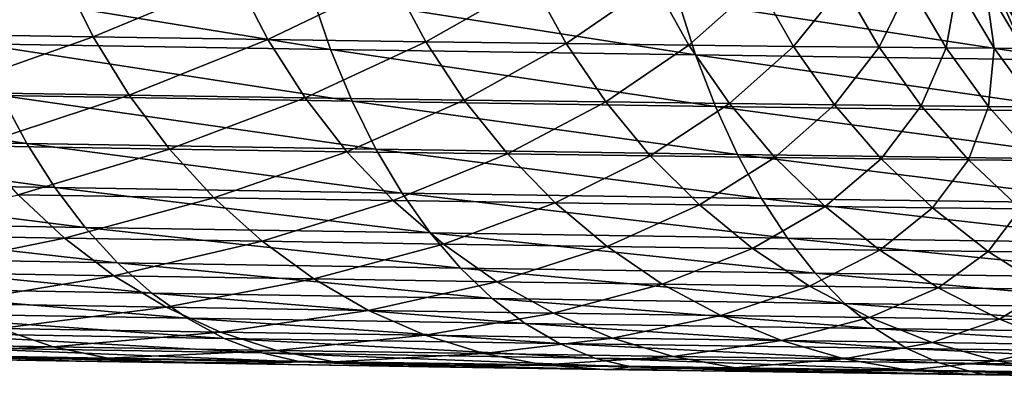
# Model space of a CAD drawing. Header units: metres. Extents: x -105 to 105, y -72 to 59.
# Tile 103 of 256: x -13.376 to -10.742, y -71.714 to -70.757. Entities that reach past the tile are written whole.
import ezdxf

# ---------------------------------------------------------------- set-up
doc = ezdxf.new("R2010")
doc.units = ezdxf.units.M
doc.layers.add('solid_509431_AD150_SW0001', color=7, linetype='CONTINUOUS')

msp = doc.modelspace()

# ---------------------------------------------------------------- linework, layer by layer
at = {"layer": 'solid_509431_AD150_SW0001'}
for points in [[(-10.767155, -70.665817, -92.957733), (-10.784768, -70.612846, -93.277008), (-10.687591, -70.787865, -93.271049)], [(-10.684703, -70.744888, -93.590111), (-10.687591, -70.787865, -93.271049), (-10.784768, -70.612846, -93.277008)], [(-13.261759, -70.636917, -25.346119), (-13.689859, -70.795219, -24.55905), (-13.769016, -70.629021, -24.619711)], [(-13.261759, -70.636917, -25.346119), (-13.179123, -70.80323, -25.290321), (-13.689859, -70.795219, -24.55905)], [(-12.797625, -70.64373, -26.100756), (-13.179123, -70.80323, -25.290321), (-13.261759, -70.636917, -25.346119)], [(-12.797625, -70.64373, -26.100756), (-12.711813, -70.810158, -26.050011), (-13.179123, -70.80323, -25.290321)], [(-12.378177, -70.649529, -26.881071), (-12.711813, -70.810158, -26.050011), (-12.797625, -70.64373, -26.100756)], [(-12.378177, -70.649529, -26.881071), (-12.2895, -70.816071, -26.835546), (-12.711813, -70.810158, -26.050011)], [(-12.004829, -70.654373, -27.684422), (-12.2895, -70.816071, -26.835546), (-12.378177, -70.649529, -26.881071)], [(-12.004829, -70.654373, -27.684422), (-11.913608, -70.821037, -27.644268), (-12.2895, -70.816071, -26.835546)], [(-11.678838, -70.658318, -28.508085), (-11.913608, -70.821037, -27.644268), (-12.004829, -70.654373, -27.684422)], [(-13.541514, -70.674324, 11.781763), (-13.487412, -70.821236, 11.706557), (-12.544039, -70.836517, 12.37593)], [(-12.594357, -70.689728, 12.453938), (-13.541514, -70.674324, 11.781763), (-12.544039, -70.836517, 12.37593)], [(-11.678838, -70.658318, -28.508085), (-11.5854, -70.825104, -28.473436), (-11.913608, -70.821037, -27.644268)], [(-11.401299, -70.66143, -29.349277), (-11.5854, -70.825104, -28.473436), (-11.678838, -70.658318, -28.508085)], [(-11.401299, -70.66143, -29.349277), (-11.305981, -70.828339, -29.320246), (-11.5854, -70.825104, -28.473436)], [(-11.173146, -70.663742, -30.205154), (-11.305981, -70.828339, -29.320246), (-11.401299, -70.66143, -29.349277)], [(-11.173146, -70.663742, -30.205154), (-11.076287, -70.83078, -30.181833), (-11.305981, -70.828339, -29.320246)], [(-10.995144, -70.665314, -31.072828), (-11.076287, -70.83078, -30.181833), (-11.173146, -70.663742, -30.205154)], [(-10.995144, -70.665314, -31.072828), (-10.897091, -70.832474, -31.055294), (-11.076287, -70.83078, -30.181833)], [(-10.867889, -70.666161, -31.949362), (-10.897091, -70.832474, -31.055294), (-10.995144, -70.665314, -31.072828)], [(-10.867889, -70.666161, -31.949362), (-10.768992, -70.833443, -31.937668), (-10.897091, -70.832474, -31.055294)], [(-10.791813, -70.666321, -32.831898), (-10.768992, -70.833443, -31.937668), (-10.867889, -70.666161, -31.949362)], [(-10.791813, -70.666321, -32.831898), (-10.767155, -70.665817, -33.705761), (-10.692423, -70.833725, -32.826084)], [(-10.791813, -70.666321, -32.831898), (-10.692423, -70.833725, -32.826084), (-10.768992, -70.833443, -31.937668)], [(-10.667624, -70.833344, -92.957733), (-10.767155, -70.665817, -92.957733), (-10.687591, -70.787865, -93.271049)], [(-10.767155, -70.665817, -33.705761), (-10.767155, -70.665817, -92.957733), (-10.667624, -70.833344, -92.957733)], [(-10.667624, -70.833344, -33.705761), (-10.767155, -70.665817, -33.705761), (-10.667624, -70.833344, -92.957733)], [(-10.692423, -70.833725, -32.826084), (-10.767155, -70.665817, -33.705761), (-10.667624, -70.833344, -33.705761)], [(-12.594357, -70.689728, 12.453938), (-12.544039, -70.836517, 12.37593), (-11.567448, -70.851173, 12.995906)], [(-11.61385, -70.704498, 13.076509), (-12.594357, -70.689728, 12.453938), (-11.567448, -70.851173, 12.995906)], [(-11.61385, -70.704498, 13.076509), (-11.567448, -70.851173, 12.995906), (-10.560231, -70.865051, 13.564857)], [(-10.602593, -70.718475, 13.647842), (-11.61385, -70.704498, 13.076509), (-10.560231, -70.865051, 13.564857)], [(-13.179123, -70.80323, -25.290321), (-13.598102, -70.950989, -24.489155), (-13.689859, -70.795219, -24.55905)], [(-13.179123, -70.80323, -25.290321), (-13.083365, -70.959099, -25.226019), (-13.598102, -70.950989, -24.489155)], [(-12.711813, -70.810158, -26.050011), (-13.083365, -70.959099, -25.226019), (-13.179123, -70.80323, -25.290321)], [(-12.711813, -70.810158, -26.050011), (-12.612396, -70.966141, -25.99152), (-13.083365, -70.959099, -25.226019)], [(-12.2895, -70.816071, -26.835546), (-12.612396, -70.966141, -25.99152), (-12.711813, -70.810158, -26.050011)], [(-13.487412, -70.821236, 11.706557), (-13.425786, -70.959557, 11.621497), (-12.486722, -70.974709, 12.287701)], [(-12.544039, -70.836517, 12.37593), (-13.487412, -70.821236, 11.706557), (-12.486722, -70.974709, 12.287701)], [(-12.2895, -70.816071, -26.835546), (-12.186779, -70.972168, -26.783062), (-12.612396, -70.966141, -25.99152)], [(-12.544039, -70.836517, 12.37593), (-12.486722, -70.974709, 12.287701), (-11.514592, -70.989235, 12.904741)], [(-11.567448, -70.851173, 12.995906), (-12.544039, -70.836517, 12.37593), (-11.514592, -70.989235, 12.904741)], [(-11.913608, -70.821037, -27.644268), (-12.186779, -70.972168, -26.783062), (-12.2895, -70.816071, -26.835546)], [(-11.913608, -70.821037, -27.644268), (-11.807946, -70.977242, -27.597965), (-12.186779, -70.972168, -26.783062)], [(-11.5854, -70.825104, -28.473436), (-11.807946, -70.977242, -27.597965), (-11.913608, -70.821037, -27.644268)], [(-11.5854, -70.825104, -28.473436), (-11.477175, -70.98143, -28.433472), (-11.807946, -70.977242, -27.597965)], [(-11.305981, -70.828339, -29.320246), (-11.477175, -70.98143, -28.433472), (-11.5854, -70.825104, -28.473436)], [(-11.305981, -70.828339, -29.320246), (-11.195574, -70.984787, -29.286751), (-11.477175, -70.98143, -28.433472)], [(-11.076287, -70.83078, -30.181833), (-11.195574, -70.984787, -29.286751), (-11.305981, -70.828339, -29.320246)], [(-11.076287, -70.83078, -30.181833), (-10.96409, -70.98735, -30.154922), (-11.195574, -70.984787, -29.286751)], [(-10.897091, -70.832474, -31.055294), (-10.96409, -70.98735, -30.154922), (-11.076287, -70.83078, -30.181833)], [(-10.897091, -70.832474, -31.055294), (-10.783499, -70.989159, -31.035055), (-10.96409, -70.98735, -30.154922)], [(-10.768992, -70.833443, -31.937668), (-10.783499, -70.989159, -31.035055), (-10.897091, -70.832474, -31.055294)], [(-10.768992, -70.833443, -31.937668), (-10.654407, -70.990257, -31.92417), (-10.783499, -70.989159, -31.035055)], [(-10.692423, -70.833725, -32.826084), (-10.654407, -70.990257, -31.92417), (-10.768992, -70.833443, -31.937668)], [(-11.567448, -70.851173, 12.995906), (-11.514592, -70.989235, 12.904741), (-10.511977, -71.002991, 13.470998)], [(-10.560231, -70.865051, 13.564857), (-11.567448, -70.851173, 12.995906), (-10.511977, -71.002991, 13.470998)], [(-14.329296, -70.943939, 10.907893), (-14.255988, -71.072777, 10.817384), (-13.3571, -71.088242, 11.527225)], [(-13.425786, -70.959557, 11.621497), (-14.329296, -70.943939, 10.907893), (-13.3571, -71.088242, 11.527225)], [(-13.083365, -70.959099, -25.226019), (-13.494604, -71.094864, -24.410685), (-13.598102, -70.950989, -24.489155)], [(-13.083365, -70.959099, -25.226019), (-12.975384, -71.103073, -25.153818), (-13.494604, -71.094864, -24.410685)], [(-13.425786, -70.959557, 11.621497), (-13.3571, -71.088242, 11.527225), (-12.422839, -71.103249, 12.189917)], [(-12.486722, -70.974709, 12.287701), (-13.425786, -70.959557, 11.621497), (-12.422839, -71.103249, 12.189917)], [(-12.612396, -70.966141, -25.99152), (-12.975384, -71.103073, -25.153818), (-13.083365, -70.959099, -25.226019)], [(-12.612396, -70.966141, -25.99152), (-12.50031, -71.110214, -25.925833), (-12.975384, -71.103073, -25.153818)], [(-12.186779, -70.972168, -26.783062), (-12.50031, -71.110214, -25.925833), (-12.612396, -70.966141, -25.99152)], [(-12.186779, -70.972168, -26.783062), (-12.070981, -71.116341, -26.724112), (-12.50031, -71.110214, -25.925833)], [(-12.486722, -70.974709, 12.287701), (-12.422839, -71.103249, 12.189917), (-11.455682, -71.117638, 12.803703)], [(-11.514592, -70.989235, 12.904741), (-12.486722, -70.974709, 12.287701), (-11.455682, -71.117638, 12.803703)], [(-11.807946, -70.977242, -27.597965), (-12.070981, -71.116341, -26.724112), (-12.186779, -70.972168, -26.783062)], [(-11.807946, -70.977242, -27.597965), (-11.688844, -71.121529, -27.54595), (-12.070981, -71.116341, -26.724112)], [(-11.477175, -70.98143, -28.433472), (-11.688844, -71.121529, -27.54595), (-11.807946, -70.977242, -27.597965)], [(-11.477175, -70.98143, -28.433472), (-11.355185, -71.125832, -28.388569), (-11.688844, -71.121529, -27.54595)], [(-11.514592, -70.989235, 12.904741), (-11.455682, -71.117638, 12.803703), (-10.458196, -71.131256, 13.366975)], [(-10.511977, -71.002991, 13.470998), (-11.514592, -70.989235, 12.904741), (-10.458196, -71.131256, 13.366975)], [(-11.195574, -70.984787, -29.286751), (-11.355185, -71.125832, -28.388569), (-11.477175, -70.98143, -28.433472)], [(-11.195574, -70.984787, -29.286751), (-11.071123, -71.129295, -29.249113), (-11.355185, -71.125832, -28.388569)], [(-10.96409, -70.98735, -30.154922), (-11.071123, -71.129295, -29.249113), (-11.195574, -70.984787, -29.286751)], [(-10.96409, -70.98735, -30.154922), (-10.837615, -71.131966, -30.124678), (-11.071123, -71.129295, -29.249113)], [(-10.783499, -70.989159, -31.035055), (-10.837615, -71.131966, -30.124678), (-10.96409, -70.98735, -30.154922)], [(-10.783499, -70.989159, -31.035055), (-10.655443, -71.133896, -31.012304), (-10.837615, -71.131966, -30.124678)], [(-10.654407, -70.990257, -31.92417), (-10.655443, -71.133896, -31.012304), (-10.783499, -70.989159, -31.035055)], [(-14.255988, -71.072777, 10.817384), (-14.175699, -71.191032, 10.718713), (-13.281872, -71.206329, 11.424453)], [(-13.3571, -71.088242, 11.527225), (-14.255988, -71.072777, 10.817384), (-13.281872, -71.206329, 11.424453)], [(-12.975384, -71.103073, -25.153818), (-13.380341, -71.225494, -24.324375), (-13.494604, -71.094864, -24.410685)], [(-12.975384, -71.103073, -25.153818), (-12.856194, -71.233788, -25.074396), (-13.380341, -71.225494, -24.324375)], [(-13.3571, -71.088242, 11.527225), (-13.281872, -71.206329, 11.424453), (-12.352872, -71.221176, 12.083314)], [(-12.422839, -71.103249, 12.189917), (-13.3571, -71.088242, 11.527225), (-12.352872, -71.221176, 12.083314)], [(-12.50031, -71.110214, -25.925833), (-12.856194, -71.233788, -25.074396), (-12.975384, -71.103073, -25.153818)], [(-12.50031, -71.110214, -25.925833), (-12.376609, -71.24102, -25.853567), (-12.856194, -71.233788, -25.074396)], [(-12.070981, -71.116341, -26.724112), (-12.376609, -71.24102, -25.853567), (-12.50031, -71.110214, -25.925833)], [(-12.422839, -71.103249, 12.189917), (-12.352872, -71.221176, 12.083314), (-11.391161, -71.235405, 12.693554)], [(-11.455682, -71.117638, 12.803703), (-12.422839, -71.103249, 12.189917), (-11.391161, -71.235405, 12.693554)], [(-12.070981, -71.116341, -26.724112), (-11.943197, -71.247246, -26.659248), (-12.376609, -71.24102, -25.853567)], [(-11.688844, -71.121529, -27.54595), (-11.943197, -71.247246, -26.659248), (-12.070981, -71.116341, -26.724112)], [(-11.688844, -71.121529, -27.54595), (-11.557422, -71.252533, -27.488712), (-11.943197, -71.247246, -26.659248)], [(-11.355185, -71.125832, -28.388569), (-11.557422, -71.252533, -27.488712), (-11.688844, -71.121529, -27.54595)], [(-11.355185, -71.125832, -28.388569), (-11.220579, -71.256935, -28.339151), (-11.557422, -71.252533, -27.488712)], [(-11.455682, -71.117638, 12.803703), (-11.391161, -71.235405, 12.693554), (-10.399291, -71.248878, 13.25357)], [(-10.458196, -71.131256, 13.366975), (-11.455682, -71.117638, 12.803703), (-10.399291, -71.248878, 13.25357)], [(-11.071123, -71.129295, -29.249113), (-11.220579, -71.256935, -28.339151), (-11.355185, -71.125832, -28.388569)], [(-11.071123, -71.129295, -29.249113), (-10.933805, -71.260498, -29.207685), (-11.220579, -71.256935, -28.339151)], [(-10.837615, -71.131966, -30.124678), (-10.933805, -71.260498, -29.207685), (-11.071123, -71.129295, -29.249113)], [(-10.837615, -71.131966, -30.124678), (-10.698059, -71.263275, -30.091381), (-10.933805, -71.260498, -29.207685)], [(-10.655443, -71.133896, -31.012304), (-10.698059, -71.263275, -30.091381), (-10.837615, -71.131966, -30.124678)], [(-14.175699, -71.191032, 10.718713), (-14.089034, -71.297798, 10.612623), (-13.20067, -71.31292, 11.313953)], [(-13.281872, -71.206329, 11.424453), (-14.175699, -71.191032, 10.718713), (-13.20067, -71.31292, 11.313953)], [(-13.281872, -71.206329, 11.424453), (-13.20067, -71.31292, 11.313953), (-12.277349, -71.327591, 11.968698)], [(-12.352872, -71.221176, 12.083314), (-13.281872, -71.206329, 11.424453), (-12.277349, -71.327591, 11.968698)], [(-13.380341, -71.225494, -24.324375), (-13.256384, -71.341652, -24.231037), (-13.829051, -71.332146, -23.505594)], [(-12.856194, -71.233788, -25.074396), (-13.256384, -71.341652, -24.231037), (-13.380341, -71.225494, -24.324375)], [(-12.856194, -71.233788, -25.074396), (-12.726917, -71.350021, -24.988501), (-13.256384, -71.341652, -24.231037)], [(-12.376609, -71.24102, -25.853567), (-12.726917, -71.350021, -24.988501), (-12.856194, -71.233788, -25.074396)], [(-12.352872, -71.221176, 12.083314), (-12.277349, -71.327591, 11.968698), (-11.321516, -71.34166, 12.575124)], [(-11.391161, -71.235405, 12.693554), (-12.352872, -71.221176, 12.083314), (-11.321516, -71.34166, 12.575124)], [(-12.376609, -71.24102, -25.853567), (-12.242456, -71.357338, -25.775404), (-12.726917, -71.350021, -24.988501)], [(-11.943197, -71.247246, -26.659248), (-12.242456, -71.357338, -25.775404), (-12.376609, -71.24102, -25.853567)], [(-11.943197, -71.247246, -26.659248), (-11.804631, -71.363647, -26.589087), (-12.242456, -71.357338, -25.775404)], [(-11.557422, -71.252533, -27.488712), (-11.804631, -71.363647, -26.589087), (-11.943197, -71.247246, -26.659248)], [(-11.557422, -71.252533, -27.488712), (-11.414919, -71.369019, -27.426792), (-11.804631, -71.363647, -26.589087)], [(-11.220579, -71.256935, -28.339151), (-11.414919, -71.369019, -27.426792), (-11.557422, -71.252533, -27.488712)], [(-11.220579, -71.256935, -28.339151), (-11.074632, -71.373505, -28.285685), (-11.414919, -71.369019, -27.426792)], [(-11.391161, -71.235405, 12.693554), (-11.321516, -71.34166, 12.575124), (-10.33571, -71.354973, 13.13164)], [(-10.399291, -71.248878, 13.25357), (-11.391161, -71.235405, 12.693554), (-10.33571, -71.354973, 13.13164)], [(-10.933805, -71.260498, -29.207685), (-11.074632, -71.373505, -28.285685), (-11.220579, -71.256935, -28.339151)], [(-10.933805, -71.260498, -29.207685), (-10.784914, -71.377159, -29.162859), (-11.074632, -71.373505, -28.285685)], [(-10.698059, -71.263275, -30.091381), (-10.784914, -71.377159, -29.162859), (-10.933805, -71.260498, -29.207685)], [(-10.698059, -71.263275, -30.091381), (-10.546741, -71.380028, -30.055351), (-10.784914, -71.377159, -29.162859)], [(-14.089034, -71.297798, 10.612623), (-13.996647, -71.392281, 10.499917), (-13.114107, -71.407211, 11.196561)], [(-13.20067, -71.31292, 11.313953), (-14.089034, -71.297798, 10.612623), (-13.114107, -71.407211, 11.196561)], [(-13.20067, -71.31292, 11.313953), (-13.114107, -71.407211, 11.196561), (-12.196838, -71.4217, 11.846931)], [(-12.277349, -71.327591, 11.968698), (-13.20067, -71.31292, 11.313953), (-12.196838, -71.4217, 11.846931)], [(-13.256384, -71.341652, -24.231037), (-13.702679, -71.432671, -23.398514), (-13.829051, -71.332146, -23.505594)], [(-12.277349, -71.327591, 11.968698), (-12.196838, -71.4217, 11.846931), (-11.247272, -71.435593, 12.449306)], [(-11.321516, -71.34166, 12.575124), (-12.277349, -71.327591, 11.968698), (-11.247272, -71.435593, 12.449306)], [(-13.256384, -71.341652, -24.231037), (-13.123898, -71.442238, -24.131546), (-13.702679, -71.432671, -23.398514)], [(-12.726917, -71.350021, -24.988501), (-13.123898, -71.442238, -24.131546), (-13.256384, -71.341652, -24.231037)], [(-12.726917, -71.350021, -24.988501), (-12.588768, -71.450684, -24.896936), (-13.123898, -71.442238, -24.131546)], [(-12.242456, -71.357338, -25.775404), (-12.588768, -71.450684, -24.896936), (-12.726917, -71.350021, -24.988501)], [(-12.242456, -71.357338, -25.775404), (-12.099115, -71.458061, -25.69208), (-12.588768, -71.450684, -24.896936)], [(-11.804631, -71.363647, -26.589087), (-12.099115, -71.458061, -25.69208), (-12.242456, -71.357338, -25.775404)], [(-11.804631, -71.363647, -26.589087), (-11.656589, -71.464439, -26.514286), (-12.099115, -71.458061, -25.69208)], [(-11.414919, -71.369019, -27.426792), (-11.656589, -71.464439, -26.514286), (-11.804631, -71.363647, -26.589087)], [(-11.321516, -71.34166, 12.575124), (-11.247272, -71.435593, 12.449306), (-10.26793, -71.448738, 13.002105)], [(-10.33571, -71.354973, 13.13164), (-11.321516, -71.34166, 12.575124), (-10.26793, -71.448738, 13.002105)], [(-13.996647, -71.392281, 10.499917), (-13.899233, -71.47377, 10.381442), (-13.022834, -71.488495, 11.073161)], [(-13.114107, -71.407211, 11.196561), (-13.996647, -71.392281, 10.499917), (-13.022834, -71.488495, 11.073161)], [(-11.414919, -71.369019, -27.426792), (-11.262679, -71.469879, -27.360773), (-11.656589, -71.464439, -26.514286)], [(-11.074632, -71.373505, -28.285685), (-11.262679, -71.469879, -27.360773), (-11.414919, -71.369019, -27.426792)], [(-11.074632, -71.373505, -28.285685), (-10.918716, -71.474442, -28.228676), (-11.262679, -71.469879, -27.360773)], [(-10.784914, -71.377159, -29.162859), (-10.918716, -71.474442, -28.228676), (-11.074632, -71.373505, -28.285685)], [(-10.784914, -71.377159, -29.162859), (-10.625858, -71.478172, -29.115059), (-10.918716, -71.474442, -28.228676)], [(-10.546741, -71.380028, -30.055351), (-10.625858, -71.478172, -29.115059), (-10.784914, -71.377159, -29.162859)], [(-13.114107, -71.407211, 11.196561), (-13.022834, -71.488495, 11.073161), (-12.111949, -71.502792, 11.718933)], [(-12.196838, -71.4217, 11.846931), (-13.114107, -71.407211, 11.196561), (-12.111949, -71.502792, 11.718933)], [(-13.123898, -71.442238, -24.131546), (-13.56933, -71.516693, -23.285824), (-13.702679, -71.432671, -23.398514)], [(-13.123898, -71.442238, -24.131546), (-12.984126, -71.526314, -24.026838), (-13.56933, -71.516693, -23.285824)], [(-12.588768, -71.450684, -24.896936), (-12.984126, -71.526314, -24.026838), (-13.123898, -71.442238, -24.131546)], [(-12.196838, -71.4217, 11.846931), (-12.111949, -71.502792, 11.718933), (-11.16899, -71.516495, 12.317049)], [(-11.247272, -71.435593, 12.449306), (-12.196838, -71.4217, 11.846931), (-11.16899, -71.516495, 12.317049)], [(-11.247272, -71.435593, 12.449306), (-11.16899, -71.516495, 12.317049), (-10.196463, -71.529465, 12.86594)], [(-10.26793, -71.448738, 13.002105), (-11.247272, -71.435593, 12.449306), (-10.196463, -71.529465, 12.86594)], [(-12.588768, -71.450684, -24.896936), (-12.443046, -71.534813, -24.800566), (-12.984126, -71.526314, -24.026838)], [(-12.099115, -71.458061, -25.69208), (-12.443046, -71.534813, -24.800566), (-12.588768, -71.450684, -24.896936)], [(-12.099115, -71.458061, -25.69208), (-11.947934, -71.542252, -25.604376), (-12.443046, -71.534813, -24.800566)], [(-11.656589, -71.464439, -26.514286), (-11.947934, -71.542252, -25.604376), (-12.099115, -71.458061, -25.69208)], [(-11.656589, -71.464439, -26.514286), (-11.500462, -71.548683, -26.435551), (-11.947934, -71.542252, -25.604376)], [(-11.262679, -71.469879, -27.360773), (-11.500462, -71.548683, -26.435551), (-11.656589, -71.464439, -26.514286)], [(-11.262679, -71.469879, -27.360773), (-11.102138, -71.554184, -27.291277), (-11.500462, -71.548683, -26.435551)], [(-10.918716, -71.474442, -28.228676), (-11.102138, -71.554184, -27.291277), (-11.262679, -71.469879, -27.360773)], [(-13.899233, -71.47377, 10.381442), (-13.797527, -71.541641, 10.258093), (-12.92754, -71.55616, 10.944684)], [(-13.022834, -71.488495, 11.073161), (-13.899233, -71.47377, 10.381442), (-12.92754, -71.55616, 10.944684)], [(-13.022834, -71.488495, 11.073161), (-12.92754, -71.55616, 10.944684), (-12.023319, -71.570251, 11.585669)], [(-12.111949, -71.502792, 11.718933), (-13.022834, -71.488495, 11.073161), (-12.023319, -71.570251, 11.585669)], [(-10.918716, -71.474442, -28.228676), (-10.754306, -71.5588, -28.168661), (-11.102138, -71.554184, -27.291277)], [(-10.625858, -71.478172, -29.115059), (-10.754306, -71.5588, -28.168661), (-10.918716, -71.474442, -28.228676)], [(-10.625858, -71.478172, -29.115059), (-10.458141, -71.562584, -29.064734), (-10.754306, -71.5588, -28.168661)], [(-12.984126, -71.526314, -24.026838), (-13.430259, -71.583427, -23.168579), (-13.56933, -71.516693, -23.285824)], [(-12.111949, -71.502792, 11.718933), (-12.023319, -71.570251, 11.585669), (-11.087259, -71.583763, 12.179351)], [(-11.16899, -71.516495, 12.317049), (-12.111949, -71.502792, 11.718933), (-11.087259, -71.583763, 12.179351)], [(-11.16899, -71.516495, 12.317049), (-11.087259, -71.583763, 12.179351), (-10.121847, -71.59655, 12.724173)], [(-10.196463, -71.529465, 12.86594), (-11.16899, -71.516495, 12.317049), (-10.121847, -71.59655, 12.724173)], [(-13.797527, -71.541641, 10.258093), (-13.692298, -71.59539, 10.1308), (-12.828944, -71.609695, 10.812099)], [(-12.92754, -71.55616, 10.944684), (-13.797527, -71.541641, 10.258093), (-12.828944, -71.609695, 10.812099)], [(-12.984126, -71.526314, -24.026838), (-12.838382, -71.593094, -23.917896), (-13.430259, -71.583427, -23.168579)], [(-12.443046, -71.534813, -24.800566), (-12.838382, -71.593094, -23.917896), (-12.984126, -71.526314, -24.026838)], [(-12.443046, -71.534813, -24.800566), (-12.291119, -71.601639, -24.700296), (-12.838382, -71.593094, -23.917896)], [(-11.947934, -71.542252, -25.604376), (-12.291119, -71.601639, -24.700296), (-12.443046, -71.534813, -24.800566)], [(-11.947934, -71.542252, -25.604376), (-11.790336, -71.609108, -25.513121), (-12.291119, -71.601639, -24.700296)], [(-11.500462, -71.548683, -26.435551), (-11.790336, -71.609108, -25.513121), (-11.947934, -71.542252, -25.604376)], [(-11.500462, -71.548683, -26.435551), (-11.337723, -71.615585, -26.353622), (-11.790336, -71.609108, -25.513121)], [(-11.102138, -71.554184, -27.291277), (-11.337723, -71.615585, -26.353622), (-11.500462, -71.548683, -26.435551)], [(-12.92754, -71.55616, 10.944684), (-12.828944, -71.609695, 10.812099), (-11.931618, -71.623573, 11.448144)], [(-12.023319, -71.570251, 11.585669), (-12.92754, -71.55616, 10.944684), (-11.931618, -71.623573, 11.448144)], [(-12.023319, -71.570251, 11.585669), (-11.931618, -71.623573, 11.448144), (-11.002696, -71.636887, 12.037251)], [(-11.087259, -71.583763, 12.179351), (-12.023319, -71.570251, 11.585669), (-11.002696, -71.636887, 12.037251)], [(-11.102138, -71.554184, -27.291277), (-10.934808, -71.621117, -27.218958), (-11.337723, -71.615585, -26.353622)], [(-10.754306, -71.5588, -28.168661), (-10.934808, -71.621117, -27.218958), (-11.102138, -71.554184, -27.291277)], [(-10.754306, -71.5588, -28.168661), (-10.582952, -71.625771, -28.106207), (-10.934808, -71.621117, -27.218958)], [(-10.458141, -71.562584, -29.064734), (-10.582952, -71.625771, -28.106207), (-10.754306, -71.5588, -28.168661)], [(-13.430259, -71.583427, -23.168579), (-13.286768, -71.632256, -23.047882), (-13.928639, -71.621353, -22.326002)], [(-13.692298, -71.59539, 10.1308), (-13.584338, -71.634605, 10.000524), (-12.72779, -71.648689, 10.676407)], [(-12.828944, -71.609695, 10.812099), (-13.692298, -71.59539, 10.1308), (-12.72779, -71.648689, 10.676407)], [(-12.838382, -71.593094, -23.917896), (-13.286768, -71.632256, -23.047882), (-13.430259, -71.583427, -23.168579)], [(-12.838382, -71.593094, -23.917896), (-12.688035, -71.641953, -23.805742), (-13.286768, -71.632256, -23.047882)], [(-12.291119, -71.601639, -24.700296), (-12.688035, -71.641953, -23.805742), (-12.838382, -71.593094, -23.917896)], [(-12.291119, -71.601639, -24.700296), (-12.134417, -71.650513, -24.597069), (-12.688035, -71.641953, -23.805742)], [(-11.790336, -71.609108, -25.513121), (-12.134417, -71.650513, -24.597069), (-12.291119, -71.601639, -24.700296)], [(-11.087259, -71.583763, 12.179351), (-11.002696, -71.636887, 12.037251), (-10.044646, -71.649483, 12.577872)], [(-10.121847, -71.59655, 12.724173), (-11.087259, -71.583763, 12.179351), (-10.044646, -71.649483, 12.577872)], [(-13.286768, -71.632256, -23.047882), (-13.789539, -71.651779, -22.194695), (-13.928639, -71.621353, -22.326002)], [(-12.828944, -71.609695, 10.812099), (-12.72779, -71.648689, 10.676407), (-11.837538, -71.662354, 11.307395)], [(-11.931618, -71.623573, 11.448144), (-12.828944, -71.609695, 10.812099), (-11.837538, -71.662354, 11.307395)], [(-11.790336, -71.609108, -25.513121), (-11.627803, -71.658012, -25.419168), (-12.134417, -71.650513, -24.597069)], [(-11.931618, -71.623573, 11.448144), (-11.837538, -71.662354, 11.307395), (-10.915938, -71.675461, 11.891818)], [(-11.002696, -71.636887, 12.037251), (-11.931618, -71.623573, 11.448144), (-10.915938, -71.675461, 11.891818)], [(-11.337723, -71.615585, -26.353622), (-11.627803, -71.658012, -25.419168), (-11.790336, -71.609108, -25.513121)], [(-11.337723, -71.615585, -26.353622), (-11.169903, -71.664505, -26.269272), (-11.627803, -71.658012, -25.419168)], [(-10.934808, -71.621117, -27.218958), (-11.169903, -71.664505, -26.269272), (-11.337723, -71.615585, -26.353622)], [(-10.934808, -71.621117, -27.218958), (-10.762267, -71.670059, -27.144501), (-11.169903, -71.664505, -26.269272)], [(-10.582952, -71.625771, -28.106207), (-10.762267, -71.670059, -27.144501), (-10.934808, -71.621117, -27.218958)], [(-10.582952, -71.625771, -28.106207), (-10.406272, -71.674736, -28.041903), (-10.762267, -71.670059, -27.144501)], [(-13.286768, -71.632256, -23.047882), (-13.140205, -71.662704, -22.924866), (-13.789539, -71.651779, -22.194695)], [(-13.140205, -71.662704, -22.924866), (-13.648802, -71.663559, -22.062141), (-13.789539, -71.651779, -22.194695)], [(-13.584338, -71.634605, 10.000524), (-13.474462, -71.658997, 9.868244), (-12.62484, -71.672859, 10.538629)], [(-12.72779, -71.648689, 10.676407), (-13.584338, -71.634605, 10.000524), (-12.62484, -71.672859, 10.538629)], [(-12.688035, -71.641953, -23.805742), (-13.140205, -71.662704, -22.924866), (-13.286768, -71.632256, -23.047882)], [(-12.688035, -71.641953, -23.805742), (-12.534496, -71.672417, -23.691433), (-13.140205, -71.662704, -22.924866)], [(-12.72779, -71.648689, 10.676407), (-12.62484, -71.672859, 10.538629), (-11.741787, -71.686302, 11.164483)], [(-11.837538, -71.662354, 11.307395), (-12.72779, -71.648689, 10.676407), (-11.741787, -71.686302, 11.164483)], [(-12.134417, -71.650513, -24.597069), (-12.534496, -71.672417, -23.691433), (-12.688035, -71.641953, -23.805742)], [(-12.134417, -71.650513, -24.597069), (-11.974411, -71.680992, -24.491852), (-12.534496, -71.672417, -23.691433)], [(-11.627803, -71.658012, -25.419168), (-11.974411, -71.680992, -24.491852), (-12.134417, -71.650513, -24.597069)], [(-11.002696, -71.636887, 12.037251), (-10.915938, -71.675461, 11.891818), (-9.965442, -71.687866, 12.428143)], [(-10.044646, -71.649483, 12.577872), (-11.002696, -71.636887, 12.037251), (-9.965442, -71.687866, 12.428143)], [(-13.474462, -71.658997, 9.868244), (-13.681906, -71.662994, 9.46495), (-13.226093, -71.670662, 9.848468)], [(-13.226093, -71.670662, 9.848468), (-13.681906, -71.662994, 9.46495), (-13.648802, -71.663559, -22.062141)], [(-13.140205, -71.662704, -22.924866), (-12.991947, -71.6745, -22.800684), (-13.648802, -71.663559, -22.062141)], [(-13.226093, -71.670662, 9.848468), (-13.648802, -71.663559, -22.062141), (-12.991947, -71.6745, -22.800684)], [(-13.474462, -71.658997, 9.868244), (-13.226093, -71.670662, 9.848468), (-12.759455, -71.678238, 10.218856)], [(-12.62484, -71.672859, 10.538629), (-13.474462, -71.658997, 9.868244), (-12.759455, -71.678238, 10.218856)], [(-12.759455, -71.678238, 10.218856), (-13.226093, -71.670662, 9.848468), (-12.991947, -71.6745, -22.800684)], [(-12.534496, -71.672417, -23.691433), (-12.991947, -71.6745, -22.800684), (-13.140205, -71.662704, -22.924866)], [(-12.534496, -71.672417, -23.691433), (-12.379209, -71.684219, -23.57604), (-12.991947, -71.6745, -22.800684)], [(-12.759455, -71.678238, 10.218856), (-12.991947, -71.6745, -22.800684), (-12.379209, -71.684219, -23.57604)], [(-12.62484, -71.672859, 10.538629), (-12.759455, -71.678238, 10.218856), (-12.282349, -71.685707, 10.575826)], [(-12.282349, -71.685707, 10.575826), (-12.759455, -71.678238, 10.218856), (-12.379209, -71.684219, -23.57604)], [(-12.62484, -71.672859, 10.538629), (-12.282349, -71.685707, 10.575826), (-11.795142, -71.693039, 10.919098)], [(-11.741787, -71.686302, 11.164483), (-12.62484, -71.672859, 10.538629), (-11.795142, -71.693039, 10.919098)], [(-11.974411, -71.680992, -24.491852), (-12.379209, -71.684219, -23.57604), (-12.534496, -71.672417, -23.691433)], [(-11.974411, -71.680992, -24.491852), (-11.812608, -71.692787, -24.385637), (-12.379209, -71.684219, -23.57604)], [(-11.627803, -71.658012, -25.419168), (-11.461864, -71.688492, -25.323408), (-11.974411, -71.680992, -24.491852)], [(-11.461864, -71.688492, -25.323408), (-11.812608, -71.692787, -24.385637), (-11.974411, -71.680992, -24.491852)], [(-11.837538, -71.662354, 11.307395), (-11.741787, -71.686302, 11.164483), (-10.827641, -71.699203, 11.744151)], [(-10.915938, -71.675461, 11.891818), (-11.837538, -71.662354, 11.307395), (-10.827641, -71.699203, 11.744151)], [(-11.169903, -71.664505, -26.269272), (-11.461864, -71.688492, -25.323408), (-11.627803, -71.658012, -25.419168)], [(-11.169903, -71.664505, -26.269272), (-10.998584, -71.694992, -26.183294), (-11.461864, -71.688492, -25.323408)], [(-10.762267, -71.670059, -27.144501), (-10.998584, -71.694992, -26.183294), (-11.169903, -71.664505, -26.269272)], [(-10.762267, -71.670059, -27.144501), (-10.586142, -71.700546, -27.068605), (-10.998584, -71.694992, -26.183294)], [(-10.915938, -71.675461, 11.891818), (-10.827641, -71.699203, 11.744151), (-9.88483, -71.711403, 12.276113)], [(-9.965442, -71.687866, 12.428143), (-10.915938, -71.675461, 11.891818), (-9.88483, -71.711403, 12.276113)], [(-10.406272, -71.674736, -28.041903), (-10.586142, -71.700546, -27.068605), (-10.762267, -71.670059, -27.144501)], [(-12.282349, -71.685707, 10.575826), (-12.379209, -71.684219, -23.57604), (-11.812608, -71.692787, -24.385637)], [(-11.795142, -71.693039, 10.919098), (-12.282349, -71.685707, 10.575826), (-11.812608, -71.692787, -24.385637)], [(-11.461864, -71.688492, -25.323408), (-11.294082, -71.700272, -25.226738), (-11.812608, -71.692787, -24.385637)], [(-11.795142, -71.693039, 10.919098), (-11.812608, -71.692787, -24.385637), (-11.294082, -71.700272, -25.226738)], [(-11.741787, -71.686302, 11.164483), (-11.795142, -71.693039, 10.919098), (-11.298269, -71.700211, 11.248357)], [(-11.298269, -71.700211, 11.248357), (-11.795142, -71.693039, 10.919098), (-11.294082, -71.700272, -25.226738)], [(-11.741787, -71.686302, 11.164483), (-11.298269, -71.700211, 11.248357), (-10.79215, -71.707199, 11.563323)], [(-10.827641, -71.699203, 11.744151), (-11.741787, -71.686302, 11.164483), (-10.79215, -71.707199, 11.563323)], [(-10.998584, -71.694992, -26.183294), (-11.294082, -71.700272, -25.226738), (-11.461864, -71.688492, -25.323408)], [(-11.298269, -71.700211, 11.248357), (-11.294082, -71.700272, -25.226738), (-10.825379, -71.706757, -26.096498)], [(-10.79215, -71.707199, 11.563323), (-11.298269, -71.700211, 11.248357), (-10.825379, -71.706757, -26.096498)], [(-10.998584, -71.694992, -26.183294), (-10.825379, -71.706757, -26.096498), (-11.294082, -71.700272, -25.226738)], [(-10.586142, -71.700546, -27.068605), (-10.825379, -71.706757, -26.096498), (-10.998584, -71.694992, -26.183294)], [(-10.827641, -71.699203, 11.744151), (-10.79215, -71.707199, 11.563323), (-10.277175, -71.713982, 11.863752)], [(-9.88483, -71.711403, 12.276113), (-10.827641, -71.699203, 11.744151), (-10.277175, -71.713982, 11.863752)], [(-10.586142, -71.700546, -27.068605), (-10.408093, -71.712296, -26.991989), (-10.825379, -71.706757, -26.096498)], [(-10.79215, -71.707199, 11.563323), (-10.825379, -71.706757, -26.096498), (-10.408093, -71.712296, -26.991989)], [(-10.277175, -71.713982, 11.863752), (-10.79215, -71.707199, 11.563323), (-10.408093, -71.712296, -26.991989)]]:
    msp.add_3dface(points, dxfattribs=at)

doc.saveas('drawing.dxf')
